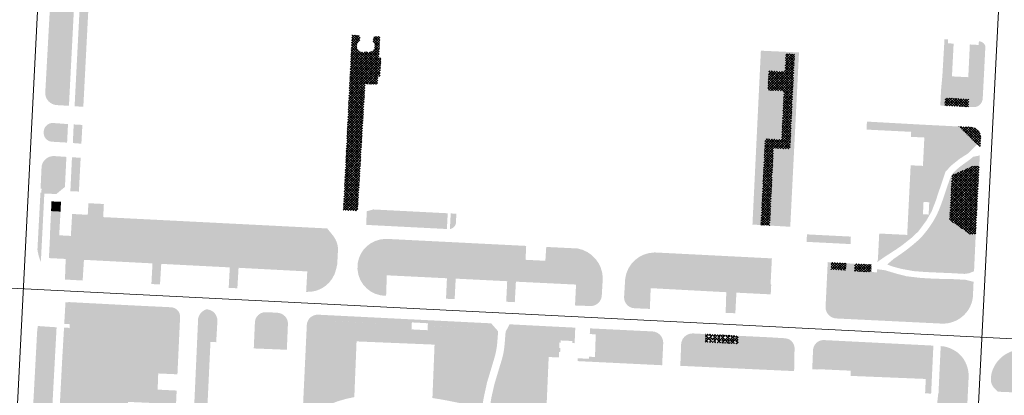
# Model space of a CAD drawing. Header units: millimetres. Extents: x 32690613 to 32694392, y 5343730 to 5344753.
# Tile 20 of 170: x 32692427 to 32692690, y 5344191 to 5344292. Entities that reach past the tile are written whole.
import ezdxf

# ---------------------------------------------------------------- set-up
doc = ezdxf.new("R2010")
doc.units = ezdxf.units.MM
doc.header["$LTSCALE"] = 0.01
doc.layers.get('DEFPOINTS').update_dxf_attribs({"color": 11, "lineweight": 18})
doc.layers.add('Gel-Rasengitter', color=105, linetype='Continuous', lineweight=5)
for name, color, linetype, lineweight, true_color in [('Veg-Begr_Innenhof', 7, 'Continuous', 5, 0x89df6e), ('Veg-Gehoelzfl_H_gr3m', 7, 'Continuous', 5, 0xb5ff6b), ('Veg-Gehoelzfl_H_kl3m', 7, 'Continuous', 5, 0xaae4ad), ('Veg-Rasen', 7, 'Continuous', 5, 0xb9f3a0), ('Veg-Stauden_Bodendecker', 7, 'Continuous', 5, 0xa8ffbe), ('Veg-Wiese', 7, 'Continuous', 5, 0xd4ffa8)]:
    doc.layers.add(name, color=color, linetype=linetype, lineweight=lineweight, true_color=true_color)
pattern_1 = [(45, (32692692.89605, 5344273.37825), (-0.3367596, 0.3367596), []), (135, (32692692.89605, 5344273.37825), (-0.3367596, -0.3367596), [])]

# ---------------------------------------------------------------- blocks, each defined once
blk = doc.blocks.new('A$C78070446')
for p, q in [((4469733.77, 5343068.96), (4469667.48, 5342330.09)), ((4469989.15, 5343046.05), (4469922.86, 5342307.18)), ((4469482.47, 5342769.75), (4470232.05, 5342702.5))]:
    blk.add_line(p, q)

msp = doc.modelspace()

# ---------------------------------------------------------------- hatches: boundary and pattern name
at = {"layer": 'Gel-Rasengitter'}
h = msp.add_hatch(dxfattribs=at)
h.set_pattern_fill('ANSI37', color=256, scale=0.15, style=0)
h.set_pattern_definition(pattern_1)
h.paths.add_polyline_path([(32692516.92, 5344240.86), (32692513.09, 5344241.05), (32692515.39, 5344287.87), (32692517.42, 5344287.77), (32692517.63, 5344286.72), (32692516.99, 5344285.96), (32692516.7, 5344285.26), (32692516.66, 5344285.01), (32692516.71, 5344284.51), (32692516.87, 5344284.15), (32692517.08, 5344283.85), (32692517.46, 5344283.52), (32692517.92, 5344283.32), (32692518.42, 5344283.26), (32692518.91, 5344283.36), (32692519.15, 5344283.44), (32692519.64, 5344283.3), (32692520.14, 5344283.31), (32692520.37, 5344283.39), (32692520.82, 5344283.61), (32692521.03, 5344283.76), (32692521.18, 5344283.95), (32692521.43, 5344284.38), (32692521.52, 5344284.62), (32692521.55, 5344284.98), (32692521.5, 5344285.36), (32692521.44, 5344285.6), (32692521.11, 5344286.12), (32692520.96, 5344286.46), (32692521.28, 5344287.57), (32692522.88, 5344287.49), (32692522.59, 5344281.77), (32692523.15, 5344281.75), (32692522.9, 5344276.8), (32692522.34, 5344276.83), (32692522.23, 5344274.73), (32692518.93, 5344274.82)])
h = msp.add_hatch(dxfattribs=at)
h.set_pattern_fill('ANSI37', color=256, scale=0.15, style=0)
h.set_pattern_definition(pattern_1)
h.paths.add_polyline_path([(32692624.6, 5344237.08), (32692625.76, 5344260.14), (32692630.14, 5344259.92), (32692630.79, 5344272.9), (32692626.47, 5344273.13), (32692626.75, 5344278.31), (32692631.05, 5344278.1), (32692631.29, 5344282.89), (32692633.64, 5344282.77), (32692632.42, 5344257.4), (32692628.03, 5344257.62), (32692627.01, 5344236.96)])
h = msp.add_hatch(dxfattribs=at)
h.set_pattern_fill('ANSI37', color=256, scale=0.15, style=0)
h.set_pattern_definition(pattern_1)
h.paths.add_polyline_path([(32692680.2, 5344270.71), (32692673.87, 5344271.08), (32692673.73, 5344269), (32692680.09, 5344268.69)])
h = msp.add_hatch(dxfattribs=at)
h.set_pattern_fill('ANSI37', color=256, scale=0.15, style=0)
h.set_pattern_definition(pattern_1)
h.paths.add_polyline_path([(32692681.95, 5344262.94, 0.097881), (32692680.74, 5344263.27), (32692677.52, 5344263.43), (32692682, 5344258.93), (32692683.24, 5344257.99), (32692683.33, 5344259.55), (32692683.37, 5344260.75, 0.024237), (32692683.35, 5344261, 0.18504), (32692682.41, 5344262.64, 0.051672)])
h = msp.add_hatch(dxfattribs=at)
h.set_pattern_fill('ANSI37', color=256, scale=0.15, style=0)
h.set_pattern_definition(pattern_1)
h.paths.add_polyline_path([(32692682.6, 5344246.04), (32692682.96, 5344252.78), (32692681.35, 5344252.87), (32692675.67, 5344250.4), (32692675.03, 5344238.42), (32692680.4, 5344234.63), (32692682.03, 5344234.59)])
h = msp.add_hatch(dxfattribs=at)
h.set_pattern_fill('ANSI37', color=256, scale=0.15, style=0)
h.set_pattern_definition(pattern_1)
h.paths.add_polyline_path([(32692647.43, 5344226.83), (32692643.44, 5344227.06), (32692643.32, 5344225.2), (32692647.31, 5344224.95)])
h = msp.add_hatch(dxfattribs=at)
h.set_pattern_fill('ANSI37', color=256, scale=0.15, style=0)
h.set_pattern_definition(pattern_1)
h.paths.add_polyline_path([(32692649.7, 5344226.69), (32692649.6, 5344224.71), (32692654.04, 5344224.49), (32692654.14, 5344226.47)])
h = msp.add_hatch(dxfattribs=at)
h.set_pattern_fill('ANSI37', color=256, scale=0.15, style=0)
h.set_pattern_definition(pattern_1)
h.paths.add_polyline_path([(32692618.61, 5344207.43), (32692609.88, 5344207.89), (32692609.77, 5344205.71), (32692618.5, 5344205.28)])
h.paths.add_polyline_path([(32692610.45, 5344206.98), (32692610.47, 5344207.48), (32692610.97, 5344207.46), (32692610.95, 5344206.96)], flags=16)
h.paths.add_polyline_path([(32692610.43, 5344206.4), (32692610.93, 5344206.38), (32692610.9, 5344205.88), (32692610.4, 5344205.9)], flags=16)
h.paths.add_polyline_path([(32692611.51, 5344206.91), (32692611.53, 5344207.41), (32692612.03, 5344207.39), (32692612.01, 5344206.89)], flags=16)
h.paths.add_polyline_path([(32692611.5, 5344206.34), (32692612, 5344206.32), (32692611.98, 5344205.82), (32692611.48, 5344205.84)], flags=16)
h.paths.add_polyline_path([(32692612.63, 5344206.84), (32692612.66, 5344207.34), (32692613.16, 5344207.32), (32692613.13, 5344206.82)], flags=16)
h.paths.add_polyline_path([(32692612.61, 5344206.29), (32692613.11, 5344206.27), (32692613.09, 5344205.77), (32692612.59, 5344205.79)], flags=16)
h.paths.add_polyline_path([(32692613.7, 5344206.78), (32692613.72, 5344207.28), (32692614.22, 5344207.26), (32692614.2, 5344206.76)], flags=16)
h.paths.add_polyline_path([(32692613.69, 5344206.22), (32692614.19, 5344206.2), (32692614.17, 5344205.7), (32692613.67, 5344205.72)], flags=16)
h.paths.add_polyline_path([(32692614.83, 5344206.74), (32692614.85, 5344207.24), (32692615.35, 5344207.22), (32692615.33, 5344206.72)], flags=16)
h.paths.add_polyline_path([(32692614.8, 5344206.18), (32692615.3, 5344206.16), (32692615.28, 5344205.66), (32692614.78, 5344205.68)], flags=16)
h.paths.add_polyline_path([(32692616.13, 5344206.67), (32692616.16, 5344207.17), (32692616.66, 5344207.15), (32692616.63, 5344206.65)], flags=16)
h.paths.add_polyline_path([(32692616.12, 5344206.12), (32692616.62, 5344206.09), (32692616.6, 5344205.59), (32692616.1, 5344205.62)], flags=16)
h.paths.add_polyline_path([(32692617.47, 5344206.61), (32692617.49, 5344207.11), (32692617.99, 5344207.09), (32692617.97, 5344206.59)], flags=16)
h.paths.add_polyline_path([(32692617.44, 5344206.05), (32692617.94, 5344206.03), (32692617.92, 5344205.53), (32692617.42, 5344205.55)], flags=16)
at = {"layer": 'Veg-Begr_Innenhof', "transparency": 33554687}
h = msp.add_hatch(color=256, dxfattribs=at)
h.paths.add_polyline_path([(32692632.48, 5344236.6), (32692634.81, 5344283.25), (32692624.63, 5344283.71), (32692622.38, 5344237.19)])
h.paths.add_polyline_path([(32692628.03, 5344257.62), (32692627.01, 5344236.96), (32692624.6, 5344237.08), (32692625.76, 5344260.14), (32692630.14, 5344259.92), (32692630.79, 5344272.9), (32692626.47, 5344273.13), (32692626.75, 5344278.31), (32692631.05, 5344278.1), (32692631.29, 5344282.89), (32692633.64, 5344282.77), (32692632.42, 5344257.4)])
at = {"layer": 'Veg-Gehoelzfl_H_gr3m', "transparency": 33554687}
msp.add_hatch(color=256, dxfattribs=at).paths.add_polyline_path([(32692437.68, 5344243.27), (32692437.55, 5344240.66), (32692435.02, 5344240.79), (32692435.14, 5344243.39)])
at = {"layer": 'Veg-Gehoelzfl_H_kl3m', "transparency": 33554687}
for points in [[(32692676.12, 5344285.59), (32692675.67, 5344276.84), (32692673.11, 5344276.98), (32692673.68, 5344286.78), (32692674.63, 5344286.71), (32692674.58, 5344285.7)], [(32692679.01, 5344272.95), (32692679.14, 5344276.66), (32692680.03, 5344276.62), (32692680.45, 5344285.38), (32692682.78, 5344285.24), (32692682.19, 5344272.77)]]:
    msp.add_hatch(color=256, dxfattribs=at).paths.add_polyline_path(points)
at = {"layer": 'Veg-Rasen', "transparency": 33554687}
h = msp.add_hatch(color=256, dxfattribs=at)
h.paths.add_polyline_path([(32692437.98, 5344299.18), (32692437.5, 5344299.14), (32692436.99, 5344299.06), (32692436.51, 5344298.88), (32692436.06, 5344298.63), (32692435.66, 5344298.3), (32692435.33, 5344297.91), (32692435.06, 5344297.47), (32692434.88, 5344296.98), (32692434.79, 5344296.48), (32692433.46, 5344272.21), (32692433.48, 5344272.06), (32692433.59, 5344271.52), (32692433.78, 5344271.01), (32692434.06, 5344270.54), (32692434.41, 5344270.12), (32692434.83, 5344269.77), (32692435.3, 5344269.49), (32692435.8, 5344269.29), (32692436.34, 5344269.17), (32692439.8, 5344268.96), (32692441.34, 5344298.96)])
h.paths.add_polyline_path([(32692435.94, 5344297.64), (32692437.93, 5344297.59), (32692437.87, 5344295.23), (32692435.87, 5344295.28)])
for points in [[(32692445.19, 5344298.67), (32692443.64, 5344268.69), (32692441.31, 5344268.86), (32692442.85, 5344298.85)], [(32692443.39, 5344263.85), (32692443.12, 5344258.82), (32692440.84, 5344259), (32692441.07, 5344263.98)], [(32692442.46, 5344246.02), (32692440.18, 5344246.12), (32692440.61, 5344255.2), (32692442.93, 5344255.06)], [(32692681.87, 5344231.14), (32692681.91, 5344232.18), (32692682.03, 5344234.59), (32692680.4, 5344234.63), (32692675.03, 5344238.42), (32692675.67, 5344250.4), (32692681.35, 5344252.87), (32692682.96, 5344252.78), (32692683.12, 5344255.69), (32692681.34, 5344255.32, -0.007859), (32692681.3, 5344255.29), (32692680.71, 5344254.8), (32692680.17, 5344254.37), (32692679.68, 5344254.02), (32692679.26, 5344253.71), (32692678.89, 5344253.46), (32692678.56, 5344253.22), (32692678.26, 5344252.99), (32692677.97, 5344252.78), (32692677.71, 5344252.57), (32692677.46, 5344252.37), (32692677.23, 5344252.18), (32692677, 5344251.98), (32692676.79, 5344251.79), (32692676.59, 5344251.61), (32692676.4, 5344251.42), (32692676.23, 5344251.25), (32692676.07, 5344251.07), (32692675.92, 5344250.9), (32692675.79, 5344250.73), (32692675.67, 5344250.56), (32692675.56, 5344250.39), (32692675.46, 5344250.21), (32692675.36, 5344250.01), (32692675.27, 5344249.78), (32692675.17, 5344249.54), (32692675.07, 5344249.28), (32692674.97, 5344249), (32692674.87, 5344248.71), (32692674.77, 5344248.4), (32692674.66, 5344248.09), (32692674.55, 5344247.77), (32692674.44, 5344247.45), (32692674.33, 5344247.12), (32692674.22, 5344246.8), (32692674.11, 5344246.47), (32692673.99, 5344246.13), (32692673.88, 5344245.79), (32692673.76, 5344245.45), (32692673.64, 5344245.1), (32692673.53, 5344244.75), (32692673.4, 5344244.39), (32692673.28, 5344244.03), (32692673.16, 5344243.67), (32692673.03, 5344243.3), (32692672.9, 5344242.94), (32692672.77, 5344242.57), (32692672.63, 5344242.21), (32692672.49, 5344241.85), (32692672.35, 5344241.48), (32692672.2, 5344241.12), (32692672.05, 5344240.76), (32692671.89, 5344240.4), (32692671.73, 5344240.05), (32692671.55, 5344239.69), (32692671.38, 5344239.34), (32692671.19, 5344239), (32692671, 5344238.65), (32692670.8, 5344238.31), (32692670.59, 5344237.96), (32692670.37, 5344237.61), (32692670.14, 5344237.26), (32692669.9, 5344236.9), (32692669.66, 5344236.54), (32692669.4, 5344236.18), (32692669.14, 5344235.83), (32692668.87, 5344235.47), (32692668.6, 5344235.13), (32692668.33, 5344234.79), (32692668.06, 5344234.46), (32692667.79, 5344234.15), (32692667.51, 5344233.86), (32692667.24, 5344233.58), (32692666.97, 5344233.31), (32692666.7, 5344233.05), (32692666.42, 5344232.79), (32692666.14, 5344232.54), (32692665.86, 5344232.3), (32692665.57, 5344232.06), (32692665.28, 5344231.81), (32692664.98, 5344231.57), (32692664.69, 5344231.33), (32692664.4, 5344231.1), (32692664.11, 5344230.87), (32692663.83, 5344230.65), (32692663.57, 5344230.45), (32692662.77, 5344229.84), (32692660.1, 5344227.99), (32692658.36, 5344226.51), (32692659.89, 5344225.93), (32692662.21, 5344225.33), (32692665.4, 5344224.74), (32692668.42, 5344224.5), (32692672.81, 5344224.3), (32692675.69, 5344224.18), (32692679.07, 5344223.99), (32692680.3, 5344224.18), (32692681.57, 5344224.7)], [(32692681.45, 5344221.88), (32692679.21, 5344222.42), (32692675.1, 5344222.63), (32692671.38, 5344222.68), (32692667.41, 5344222.9), (32692663.52, 5344223.36), (32692660.86, 5344224.05), (32692657.81, 5344224.96), (32692655.67, 5344225.25), (32692655.63, 5344224.41), (32692652.51, 5344224.57), (32692649.6, 5344224.71), (32692649.7, 5344226.69), (32692648.18, 5344226.79), (32692647.43, 5344226.83), (32692647.31, 5344224.95), (32692643.32, 5344225.2), (32692643.44, 5344227.06), (32692642.45, 5344227.14), (32692642.44, 5344226.14), (32692641.92, 5344215.38), (32692641.91, 5344214.9), (32692641.98, 5344214.42), (32692642.13, 5344213.96), (32692642.34, 5344213.52), (32692642.62, 5344213.13), (32692642.97, 5344212.79), (32692643.36, 5344212.5), (32692643.79, 5344212.28), (32692644.25, 5344212.14), (32692644.73, 5344212.07), (32692672.96, 5344210.69), (32692673.78, 5344210.7), (32692674.6, 5344210.79), (32692675.41, 5344210.97), (32692676.19, 5344211.23), (32692676.94, 5344211.57), (32692677.68, 5344212), (32692678.37, 5344212.5), (32692679, 5344213.08), (32692679.57, 5344213.72, 0.144112), (32692681.26, 5344217.81)], [(32692531.36, 5344210.31), (32692531.4, 5344211.01), (32692535.69, 5344210.78), (32692535.65, 5344210.09), (32692535.79, 5344210.09), (32692552.03, 5344209.26), (32692553.19, 5344207.98), (32692552.53, 5344203.24), (32692551.71, 5344200.81), (32692548.31, 5344188.33), (32692550.37, 5344187.71), (32692550.35, 5344188.11), (32692550.34, 5344188.51), (32692550.35, 5344188.91), (32692550.37, 5344189.31), (32692550.41, 5344189.71), (32692550.46, 5344190.1), (32692550.53, 5344190.49), (32692550.6, 5344190.89), (32692551.5, 5344195.01), (32692552.47, 5344198.21), (32692553.45, 5344201.51), (32692553.6, 5344202.01), (32692553.72, 5344202.52), (32692553.84, 5344203.04), (32692553.94, 5344203.55), (32692554.03, 5344204.07), (32692554.11, 5344204.59), (32692554.17, 5344205.11), (32692554.22, 5344205.64), (32692554.45, 5344208.62), (32692552.58, 5344210.76), (32692506.44, 5344213.07), (32692506.26, 5344213.07), (32692505.72, 5344213.03), (32692505.19, 5344212.88), (32692504.7, 5344212.63), (32692504.26, 5344212.3), (32692503.9, 5344211.89), (32692503.62, 5344211.42), (32692503.43, 5344210.91), (32692503.34, 5344210.37), (32692502.02, 5344182.17), (32692502.17, 5344182.51), (32692502.34, 5344182.85), (32692502.52, 5344183.17), (32692502.7, 5344183.5), (32692502.9, 5344183.81), (32692503.11, 5344184.12), (32692503.33, 5344184.43), (32692503.55, 5344184.73), (32692504.82, 5344210.28), (32692504.83, 5344210.58), (32692504.89, 5344210.84), (32692505, 5344211.06), (32692505.16, 5344211.24), (32692505.36, 5344211.39), (32692505.62, 5344211.49), (32692505.92, 5344211.56), (32692506.27, 5344211.58), (32692519.81, 5344210.9), (32692523.69, 5344210.7), (32692523.49, 5344205.64), (32692530.61, 5344205.35), (32692530.82, 5344210.34)], [(32692633.63, 5344204.21, 0.152679), (32692633.08, 5344205.7, 0.187825), (32692631.43, 5344206.71, 0.028936), (32692630.79, 5344206.79), (32692630.27, 5344206.82), (32692626.76, 5344207.03), (32692619.4, 5344207.39), (32692618.61, 5344207.43), (32692618.5, 5344205.28), (32692609.77, 5344205.71), (32692609.88, 5344207.89), (32692609.39, 5344207.91), (32692606.52, 5344208.06), (32692606.49, 5344208.06, 0.444667), (32692603.32, 5344204.77), (32692603.11, 5344199.39), (32692633.49, 5344197.98), (32692633.52, 5344198.33), (32692633.54, 5344199.34), (32692633.54, 5344199.49)], [(32692709.59, 5344200.38, 0.127546), (32692708.91, 5344201.83, 0.195087), (32692706.81, 5344202.97), (32692694.12, 5344203.6, 0.065944), (32692692.3, 5344203.47, 0.115606), (32692688.89, 5344201.67, 0.141883), (32692686.34, 5344197.72, 0.06418), (32692686.07, 5344195.73, 0.015203), (32692686.07, 5344195.53, 0.105412), (32692686.42, 5344194.21, 0.072198), (32692686.96, 5344193.44), (32692687.94, 5344192.47), (32692693.07, 5344192.25), (32692693.09, 5344192.63), (32692693.14, 5344194.11), (32692695.91, 5344194), (32692696.91, 5344193.96), (32692696.85, 5344192.48), (32692696.84, 5344192.1), (32692697.44, 5344192.07), (32692697.56, 5344194.32), (32692710.33, 5344193.67), (32692710.37, 5344193.66), (32692710.5, 5344196.09), (32692709.43, 5344197.09)]]:
    msp.add_hatch(color=256, dxfattribs=at).paths.add_polyline_path(points)
h = msp.add_hatch(color=256, dxfattribs=at)
h.dxf.hatch_style = 1
h.paths.add_polyline_path([(32692679.01, 5344272.95), (32692679.14, 5344276.66), (32692675.67, 5344276.84), (32692675.67, 5344276.84), (32692673.11, 5344276.98), (32692672.76, 5344273.25), (32692672.56, 5344269.06), (32692673.73, 5344269), (32692673.87, 5344271.08), (32692680.2, 5344270.71), (32692680.09, 5344268.69), (32692681.01, 5344268.64, 0.039495), (32692682.1, 5344268.68, 0.228575), (32692683.68, 5344270.03, 0.083568), (32692683.87, 5344270.8), (32692683.93, 5344271.71), (32692684.24, 5344277.6), (32692684.59, 5344284.71, 0.122609), (32692684.41, 5344285.36, 0.251224), (32692682.88, 5344286.22), (32692682.78, 5344285.24), (32692682.78, 5344285.24), (32692682.19, 5344272.77)])
h = msp.add_hatch(color=256, dxfattribs=at)
edge = h.paths.add_edge_path()
edge.add_line((32692439.55, 5344264.07), (32692435.61, 5344264.36))
edge.add_arc((32692435.47, 5344261.97), 2.4, 86.6567, 166.1412)
edge.add_line((32692433.14, 5344262.54), (32692433.01, 5344262.01))
edge.add_line((32692433.01, 5344262.01), (32692433.05, 5344261.54))
edge.add_arc((32692435.45, 5344261.75), 2.41, 185.081, 269.197)
edge.add_line((32692435.41, 5344259.35), (32692439.31, 5344259.12))
edge.add_line((32692439.31, 5344259.12), (32692439.55, 5344264.07))
h = msp.add_hatch(color=256, dxfattribs=at)
h.paths.add_polyline_path([(32692677.65, 5344254.73), (32692680.08, 5344256.3), (32692682.37, 5344258.65), (32692682, 5344258.93), (32692677.52, 5344263.43), (32692668.47, 5344263.88), (32692667.92, 5344252.89), (32692664.64, 5344253.04), (32692663.71, 5344234.42), (32692656.24, 5344234.79), (32692655.89, 5344227.78), (32692655.8, 5344227.79), (32692655.77, 5344227.19), (32692657.66, 5344228.52), (32692660.8, 5344230.56), (32692662.39, 5344231.67), (32692664.85, 5344233.62), (32692666.73, 5344235.39), (32692668.84, 5344238.26), (32692670.25, 5344240.72), (32692671.32, 5344243.49), (32692672.28, 5344246.39), (32692673.17, 5344248.98), (32692673.96, 5344251.37), (32692675.57, 5344253.05)])
h.paths.add_polyline_path([(32692669.61, 5344243.16), (32692669.44, 5344239.87), (32692667.92, 5344239.94), (32692668.08, 5344243.24)], flags=16)
h = msp.add_hatch(color=256, dxfattribs=at)
edge = h.paths.add_edge_path()
edge.add_arc((32692435.7, 5344252.29), 3.23, 88.652, 169.1478)
edge.add_line((32692432.53, 5344252.89), (32692432.5, 5344252.74))
edge.add_line((32692432.5, 5344252.74), (32692432.47, 5344252.18))
edge.add_line((32692432.47, 5344252.18), (32692432.22, 5344246.82))
edge.add_line((32692432.22, 5344246.82), (32692432.49, 5344246.8))
edge.add_line((32692432.49, 5344246.8), (32692432.43, 5344245.72))
edge.add_line((32692432.43, 5344245.72), (32692433.23, 5344245.49))
edge.add_line((32692433.23, 5344245.49), (32692436.43, 5344245.36))
edge.add_line((32692436.43, 5344245.36), (32692438.73, 5344247.26))
edge.add_line((32692438.73, 5344247.26), (32692439.12, 5344255.3))
edge.add_line((32692439.12, 5344255.3), (32692435.78, 5344255.52))
h = msp.add_hatch(color=256, dxfattribs=at)
edge = h.paths.add_edge_path()
edge.add_line((32692431.38, 5344230.48), (32692431.51, 5344229.77))
edge.add_arc((32692443.3, 5344232), 12, 190.7223, 202.0768)
edge.add_line((32692432.18, 5344227.49), (32692432.3, 5344227.21))
edge.add_line((32692432.3, 5344227.21), (32692433.23, 5344245.49))
edge.add_line((32692433.23, 5344245.49), (32692432.43, 5344245.72))
edge.add_line((32692432.43, 5344245.72), (32692432.19, 5344245.73))
edge.add_line((32692432.19, 5344245.73), (32692431.38, 5344230.48))
h = msp.add_hatch(color=256, dxfattribs=at)
edge = h.paths.add_edge_path()
edge.add_line((32692434.68, 5344232.6), (32692434.73, 5344234.47))
edge.add_line((32692434.73, 5344234.47), (32692435.02, 5344240.79))
edge.add_line((32692435.02, 5344240.79), (32692437.55, 5344240.66))
edge.add_line((32692437.55, 5344240.66), (32692437.2, 5344234.32))
edge.add_line((32692437.2, 5344234.32), (32692437.69, 5344234.29))
edge.add_line((32692437.69, 5344234.29), (32692440.31, 5344234.15))
edge.add_line((32692440.31, 5344234.15), (32692440.53, 5344237.86))
edge.add_line((32692440.53, 5344237.86), (32692440.65, 5344240.03))
edge.add_line((32692440.65, 5344240.03), (32692441.2, 5344240))
edge.add_line((32692441.2, 5344240), (32692444.83, 5344239.79))
edge.add_line((32692444.83, 5344239.79), (32692445, 5344242.9))
edge.add_line((32692445, 5344242.9), (32692449.13, 5344242.69))
edge.add_line((32692449.13, 5344242.69), (32692448.95, 5344239.18))
edge.add_line((32692448.95, 5344239.18), (32692508.79, 5344236.15))
edge.add_line((32692508.79, 5344236.15), (32692510.3, 5344234.29))
edge.add_arc((32692505.5, 5344230.4), 6.18, -7.5543, 39.008, ccw=False)
edge.add_line((32692511.63, 5344229.59), (32692511.47, 5344226.6))
edge.add_line((32692511.47, 5344226.6), (32692511.17, 5344225.25))
edge.add_arc((32692503.6, 5344226.91), 7.75, 266.748, 347.6246, ccw=False)
edge.add_line((32692503.16, 5344219.17), (32692503.46, 5344224.65))
edge.add_line((32692503.46, 5344224.65), (32692485.11, 5344225.62))
edge.add_line((32692485.11, 5344225.62), (32692484.79, 5344220.14))
edge.add_line((32692484.79, 5344220.14), (32692482.47, 5344220.25))
edge.add_line((32692482.47, 5344220.25), (32692482.77, 5344225.73))
edge.add_line((32692482.77, 5344225.73), (32692464.46, 5344226.67))
edge.add_line((32692464.46, 5344226.67), (32692464.12, 5344221.18))
edge.add_line((32692464.12, 5344221.18), (32692461.82, 5344221.27))
edge.add_line((32692461.82, 5344221.27), (32692462.12, 5344226.8))
edge.add_line((32692462.12, 5344226.8), (32692443.81, 5344227.75))
edge.add_line((32692443.81, 5344227.75), (32692443.46, 5344222.22))
edge.add_line((32692443.46, 5344222.22), (32692438.74, 5344222.48))
edge.add_line((32692438.74, 5344222.48), (32692438.93, 5344227.99))
edge.add_line((32692438.93, 5344227.99), (32692434.44, 5344228.22))
edge.add_line((32692434.44, 5344228.22), (32692434.68, 5344232.6))
h = msp.add_hatch(color=256, dxfattribs=at)
edge = h.paths.add_edge_path()
edge.add_line((32692540.77, 5344222.82), (32692540.52, 5344217.34))
edge.add_line((32692540.52, 5344217.34), (32692542.83, 5344217.24))
edge.add_line((32692542.83, 5344217.24), (32692543.11, 5344222.72))
edge.add_line((32692543.11, 5344222.72), (32692556.87, 5344222.03))
edge.add_line((32692556.87, 5344222.03), (32692556.6, 5344216.54))
edge.add_line((32692556.6, 5344216.54), (32692558.9, 5344216.42))
edge.add_line((32692558.9, 5344216.42), (32692559.19, 5344221.91))
edge.add_line((32692559.19, 5344221.91), (32692575.26, 5344221.13))
edge.add_line((32692575.26, 5344221.13), (32692574.98, 5344215.54))
edge.add_line((32692574.98, 5344215.54), (32692579.17, 5344215.39))
edge.add_line((32692579.17, 5344215.39), (32692579.24, 5344215.39))
edge.add_arc((32692579.17, 5344218.37), 2.98, 271.2642, 316.3779)
edge.add_arc((32692579.17, 5344218.37), 2.98, 316.3778, 361.4914)
edge.add_line((32692582.16, 5344218.45), (32692582.4, 5344222.85))
edge.add_line((32692582.4, 5344222.85), (32692582.4, 5344222.92))
edge.add_arc((32692574.17, 5344222.7), 8.23, 361.5734, 439.4631)
edge.add_line((32692575.67, 5344230.79), (32692567.3, 5344231.2))
edge.add_line((32692567.3, 5344231.2), (32692567.06, 5344227.5))
edge.add_line((32692567.06, 5344227.5), (32692561.77, 5344227.76))
edge.add_line((32692561.77, 5344227.76), (32692561.94, 5344231.48))
edge.add_line((32692561.94, 5344231.48), (32692524.6, 5344233.36))
edge.add_line((32692524.6, 5344233.36), (32692524.11, 5344233.34))
edge.add_arc((32692524.47, 5344225.73), 7.62, 92.7245, 171.1608)
edge.add_line((32692516.94, 5344226.9), (32692516.87, 5344225.37))
edge.add_line((32692516.87, 5344225.37), (32692516.88, 5344225.19))
edge.add_arc((32692524.46, 5344225.72), 7.6, 184.0066, 270.4719)
edge.add_line((32692524.52, 5344218.12), (32692524.71, 5344223.61))
edge.add_line((32692524.71, 5344223.61), (32692540.77, 5344222.82))
h = msp.add_hatch(color=256, dxfattribs=at)
edge = h.paths.add_edge_path()
edge.add_line((32692627.57, 5344228.14), (32692596.45, 5344229.72))
edge.add_line((32692596.45, 5344229.72), (32692596.16, 5344229.72))
edge.add_arc((32692596.35, 5344221.69), 8.03, 91.3758, 172.1264)
edge.add_line((32692588.4, 5344222.79), (32692588.09, 5344217.84))
edge.add_line((32692588.09, 5344217.84), (32692588.09, 5344217.72))
edge.add_arc((32692591, 5344217.71), 2.92, 179.7356, 269.6394)
edge.add_line((32692590.99, 5344214.79), (32692594.98, 5344214.62))
edge.add_line((32692594.98, 5344214.62), (32692595.19, 5344220.17))
edge.add_line((32692595.19, 5344220.17), (32692615.39, 5344219.09))
edge.add_line((32692615.39, 5344219.09), (32692615.22, 5344213.56))
edge.add_line((32692615.22, 5344213.56), (32692617.81, 5344213.46))
edge.add_line((32692617.81, 5344213.46), (32692618.09, 5344218.97))
edge.add_line((32692618.09, 5344218.97), (32692627.26, 5344218.51))
edge.add_line((32692627.26, 5344218.51), (32692627.4, 5344221.15))
edge.add_line((32692627.4, 5344221.15), (32692627.22, 5344221.16))
edge.add_line((32692627.22, 5344221.16), (32692627.57, 5344228.14))
h = msp.add_hatch(color=256, dxfattribs=at)
edge = h.paths.add_edge_path()
edge.add_line((32692438.12, 5344203.18), (32692438.04, 5344201.97))
edge.add_line((32692438.04, 5344201.97), (32692437.41, 5344189.78))
edge.add_line((32692437.41, 5344189.78), (32692436.87, 5344179.68))
edge.add_line((32692436.87, 5344179.68), (32692445.04, 5344179.2))
edge.add_line((32692445.04, 5344179.2), (32692444.94, 5344179.21))
edge.add_line((32692444.94, 5344179.21), (32692444.16, 5344179.26))
edge.add_line((32692444.16, 5344179.26), (32692444.03, 5344179.27))
edge.add_line((32692444.03, 5344179.27), (32692443.9, 5344179.29))
edge.add_line((32692443.9, 5344179.29), (32692443.78, 5344179.31))
edge.add_line((32692443.78, 5344179.31), (32692443.67, 5344179.34))
edge.add_line((32692443.67, 5344179.34), (32692443.56, 5344179.37))
edge.add_line((32692443.56, 5344179.37), (32692443.45, 5344179.41))
edge.add_line((32692443.45, 5344179.41), (32692443.35, 5344179.45))
edge.add_line((32692443.35, 5344179.45), (32692443.25, 5344179.49))
edge.add_line((32692443.25, 5344179.49), (32692443.16, 5344179.55))
edge.add_line((32692443.16, 5344179.55), (32692443.07, 5344179.6))
edge.add_line((32692443.07, 5344179.6), (32692442.99, 5344179.66))
edge.add_line((32692442.99, 5344179.66), (32692442.91, 5344179.73))
edge.add_line((32692442.91, 5344179.73), (32692442.84, 5344179.8))
edge.add_line((32692442.84, 5344179.8), (32692442.77, 5344179.88))
edge.add_line((32692442.77, 5344179.88), (32692442.7, 5344179.96))
edge.add_line((32692442.7, 5344179.96), (32692442.64, 5344180.04))
edge.add_line((32692442.64, 5344180.04), (32692442.59, 5344180.13))
edge.add_line((32692442.59, 5344180.13), (32692442.54, 5344180.23))
edge.add_line((32692442.54, 5344180.23), (32692442.49, 5344180.33))
edge.add_line((32692442.49, 5344180.33), (32692442.45, 5344180.44))
edge.add_line((32692442.45, 5344180.44), (32692442.42, 5344180.55))
edge.add_line((32692442.42, 5344180.55), (32692442.38, 5344180.66))
edge.add_line((32692442.38, 5344180.66), (32692442.36, 5344180.78))
edge.add_line((32692442.36, 5344180.78), (32692442.33, 5344180.91))
edge.add_line((32692442.33, 5344180.91), (32692442.32, 5344181.04))
edge.add_line((32692442.32, 5344181.04), (32692442.3, 5344181.18))
edge.add_line((32692442.3, 5344181.18), (32692442.3, 5344181.32))
edge.add_line((32692442.3, 5344181.32), (32692442.29, 5344181.46))
edge.add_line((32692442.29, 5344181.46), (32692442.29, 5344181.61))
edge.add_line((32692442.29, 5344181.61), (32692442.3, 5344181.77))
edge.add_line((32692442.3, 5344181.77), (32692442.31, 5344181.93))
edge.add_line((32692442.31, 5344181.93), (32692442.31, 5344181.98))
edge.add_line((32692442.31, 5344181.98), (32692442.31, 5344182.01))
edge.add_line((32692442.31, 5344182.01), (32692442.32, 5344182.05))
edge.add_line((32692442.32, 5344182.05), (32692442.32, 5344182.09))
edge.add_line((32692442.32, 5344182.09), (32692442.24, 5344185.42))
edge.add_line((32692442.24, 5344185.42), (32692442.25, 5344185.5))
edge.add_line((32692442.25, 5344185.5), (32692442.26, 5344185.58))
edge.add_line((32692442.26, 5344185.58), (32692442.27, 5344185.66))
edge.add_line((32692442.27, 5344185.66), (32692442.29, 5344185.73))
edge.add_line((32692442.29, 5344185.73), (32692442.31, 5344185.8))
edge.add_line((32692442.31, 5344185.8), (32692442.33, 5344185.87))
edge.add_line((32692442.33, 5344185.87), (32692442.36, 5344185.93))
edge.add_line((32692442.36, 5344185.93), (32692442.39, 5344185.99))
edge.add_line((32692442.39, 5344185.99), (32692442.42, 5344186.05))
edge.add_line((32692442.42, 5344186.05), (32692442.46, 5344186.11))
edge.add_line((32692442.46, 5344186.11), (32692442.51, 5344186.16))
edge.add_line((32692442.51, 5344186.16), (32692442.55, 5344186.21))
edge.add_line((32692442.55, 5344186.21), (32692442.6, 5344186.26))
edge.add_line((32692442.6, 5344186.26), (32692442.65, 5344186.31))
edge.add_line((32692442.65, 5344186.31), (32692442.71, 5344186.35))
edge.add_line((32692442.71, 5344186.35), (32692442.77, 5344186.39))
edge.add_line((32692442.77, 5344186.39), (32692442.84, 5344186.43))
edge.add_line((32692442.84, 5344186.43), (32692442.91, 5344186.46))
edge.add_line((32692442.91, 5344186.46), (32692442.98, 5344186.49))
edge.add_line((32692442.98, 5344186.49), (32692443.05, 5344186.52))
edge.add_line((32692443.05, 5344186.52), (32692443.13, 5344186.55))
edge.add_line((32692443.13, 5344186.55), (32692443.21, 5344186.57))
edge.add_line((32692443.21, 5344186.57), (32692443.3, 5344186.59))
edge.add_line((32692443.3, 5344186.59), (32692443.39, 5344186.61))
edge.add_line((32692443.39, 5344186.61), (32692443.48, 5344186.62))
edge.add_line((32692443.48, 5344186.62), (32692443.58, 5344186.63))
edge.add_line((32692443.58, 5344186.63), (32692443.68, 5344186.64))
edge.add_line((32692443.68, 5344186.64), (32692443.79, 5344186.65))
edge.add_line((32692443.79, 5344186.65), (32692443.89, 5344186.65))
edge.add_line((32692443.89, 5344186.65), (32692444.01, 5344186.66))
edge.add_line((32692444.01, 5344186.66), (32692444.12, 5344186.65))
edge.add_line((32692444.12, 5344186.65), (32692444.2, 5344186.65))
edge.add_line((32692444.2, 5344186.65), (32692444.23, 5344186.65))
edge.add_line((32692444.23, 5344186.65), (32692448.35, 5344186.43))
edge.add_line((32692448.35, 5344186.43), (32692455.44, 5344186.15))
edge.add_line((32692455.44, 5344186.15), (32692455.6, 5344189.74))
edge.add_line((32692455.6, 5344189.74), (32692468.41, 5344189.17))
edge.add_line((32692468.41, 5344189.17), (32692468.57, 5344192.77))
edge.add_line((32692468.57, 5344192.77), (32692463.49, 5344193.03))
edge.add_line((32692463.49, 5344193.03), (32692463.65, 5344197.35))
edge.add_line((32692463.65, 5344197.35), (32692468.78, 5344197.12))
edge.add_line((32692468.78, 5344197.12), (32692469.48, 5344212.2))
edge.add_arc((32692466.96, 5344212.53), 2.54, 352.7283, 446.5795)
edge.add_line((32692467.11, 5344215.06), (32692456.34, 5344215.58))
edge.add_line((32692456.34, 5344215.58), (32692439.88, 5344216.44))
edge.add_line((32692439.88, 5344216.44), (32692438.87, 5344216.38))
edge.add_line((32692438.87, 5344216.38), (32692438.76, 5344214.37))
edge.add_line((32692438.76, 5344214.37), (32692438.7, 5344213.36))
edge.add_line((32692438.7, 5344213.36), (32692438.54, 5344210.62))
edge.add_line((32692438.54, 5344210.62), (32692440, 5344210.53))
edge.add_line((32692440, 5344210.53), (32692440.23, 5344214.93))
edge.add_line((32692440.23, 5344214.93), (32692466.79, 5344213.59))
edge.add_line((32692466.79, 5344213.59), (32692467.06, 5344213.58))
edge.add_line((32692467.06, 5344213.58), (32692467.29, 5344213.54))
edge.add_line((32692467.29, 5344213.54), (32692467.49, 5344213.46))
edge.add_line((32692467.49, 5344213.46), (32692467.66, 5344213.35))
edge.add_line((32692467.66, 5344213.35), (32692467.79, 5344213.2))
edge.add_line((32692467.79, 5344213.2), (32692467.89, 5344213.02))
edge.add_line((32692467.89, 5344213.02), (32692467.96, 5344212.81))
edge.add_line((32692467.96, 5344212.81), (32692467.99, 5344212.56))
edge.add_line((32692467.99, 5344212.56), (32692467.29, 5344198.63))
edge.add_line((32692467.29, 5344198.63), (32692462.27, 5344198.89))
edge.add_line((32692462.27, 5344198.89), (32692461.86, 5344190.92))
edge.add_line((32692461.86, 5344190.92), (32692454.18, 5344191.31))
edge.add_line((32692454.18, 5344191.31), (32692454, 5344187.64))
edge.add_line((32692454, 5344187.64), (32692438.88, 5344188.41))
edge.add_line((32692438.88, 5344188.41), (32692439.95, 5344209.54))
edge.add_line((32692439.95, 5344209.54), (32692438.49, 5344209.62))
edge.add_line((32692438.49, 5344209.62), (32692438.12, 5344203.18))
h = msp.add_hatch(color=256, dxfattribs=at)
edge = h.paths.add_edge_path()
edge.add_arc((32692476.41, 5344211.47), 3.05, 360.0588, 440.4962)
edge.add_line((32692476.92, 5344214.48), (32692476.56, 5344214.54))
edge.add_line((32692476.56, 5344214.54), (32692476.44, 5344214.5))
edge.add_arc((32692477.57, 5344211.35), 3.34, 109.811, 167.244)
edge.add_line((32692474.32, 5344212.09), (32692473.14, 5344186))
edge.add_line((32692473.14, 5344186), (32692475.57, 5344180.25))
edge.add_line((32692475.57, 5344180.25), (32692476.4, 5344180.21))
edge.add_line((32692476.4, 5344180.21), (32692477.6, 5344205.75))
edge.add_line((32692477.6, 5344205.75), (32692479.14, 5344205.72))
edge.add_line((32692479.14, 5344205.72), (32692479.46, 5344211.47))
h = msp.add_hatch(color=256, dxfattribs=at)
edge = h.paths.add_edge_path()
edge.add_arc((32692495.36, 5344210.63), 2.95, 360.9599, 441.8674)
edge.add_line((32692495.77, 5344213.55), (32692495.38, 5344213.6))
edge.add_line((32692495.38, 5344213.6), (32692492.68, 5344213.74))
edge.add_line((32692492.68, 5344213.74), (32692492.3, 5344213.74))
edge.add_arc((32692492.3, 5344210.91), 2.83, 90.1185, 176.2749)
edge.add_line((32692489.48, 5344211.1), (32692489.17, 5344204.05))
edge.add_line((32692489.17, 5344204.05), (32692498.01, 5344203.69))
edge.add_line((32692498.01, 5344203.69), (32692498.3, 5344210.68))
h = msp.add_hatch(color=256, dxfattribs=at)
edge = h.paths.add_edge_path()
edge.add_line((32692436.5, 5344209.7), (32692431.51, 5344210.04))
edge.add_arc((32692443.13, 5344207.69), 11.86, 168.5694, 177.904)
edge.add_line((32692431.28, 5344208.12), (32692428.1, 5344148.54))
edge.add_line((32692428.1, 5344148.54), (32692433.2, 5344148.3))
edge.add_line((32692433.2, 5344148.3), (32692433.65, 5344156.61))
edge.add_line((32692433.65, 5344156.61), (32692436.5, 5344209.7))
h = msp.add_hatch(color=256, dxfattribs=at)
edge = h.paths.add_edge_path()
edge.add_line((32692557.5, 5344210.5), (32692556.45, 5344208.51))
edge.add_line((32692556.45, 5344208.51), (32692556.16, 5344204.99))
edge.add_arc((32692536.22, 5344206.63), 20, 343.1725, 355.29, ccw=False)
edge.add_line((32692555.37, 5344200.84), (32692554.4, 5344197.65))
edge.add_line((32692554.4, 5344197.65), (32692553.45, 5344194.47))
edge.add_line((32692553.45, 5344194.47), (32692552.67, 5344191.02))
edge.add_arc((32692563.46, 5344188.6), 11.05, 167.3595, 197.8792)
edge.add_arc((32692558.08, 5344187.79), 5.76, 206.6156, 276.6315)
edge.add_line((32692558.75, 5344182.07), (32692562.2, 5344182.47))
edge.add_line((32692562.2, 5344182.47), (32692578.35, 5344187.2))
edge.add_line((32692578.35, 5344187.2), (32692591.39, 5344186.64))
edge.add_line((32692591.39, 5344186.64), (32692591.44, 5344187.43))
edge.add_line((32692591.44, 5344187.43), (32692567.55, 5344188.52))
edge.add_line((32692567.55, 5344188.52), (32692567.41, 5344189.23))
edge.add_line((32692567.41, 5344189.23), (32692567.95, 5344201.75))
edge.add_line((32692567.95, 5344201.75), (32692570.66, 5344201.62))
edge.add_line((32692570.66, 5344201.62), (32692570.7, 5344203.11))
edge.add_line((32692570.7, 5344203.11), (32692571.01, 5344203.1))
edge.add_line((32692571.01, 5344203.1), (32692571.06, 5344204.14))
edge.add_line((32692571.06, 5344204.14), (32692570.75, 5344204.16))
edge.add_line((32692570.75, 5344204.16), (32692570.82, 5344205.64))
edge.add_line((32692570.82, 5344205.64), (32692571.11, 5344205.62))
edge.add_line((32692571.11, 5344205.62), (32692571.14, 5344206.18))
edge.add_line((32692571.14, 5344206.18), (32692574.27, 5344206.03))
edge.add_line((32692574.27, 5344206.03), (32692574.25, 5344205.48))
edge.add_line((32692574.25, 5344205.48), (32692574.88, 5344205.45))
edge.add_line((32692574.88, 5344205.45), (32692575.05, 5344209.61))
edge.add_line((32692575.05, 5344209.61), (32692568.37, 5344209.94))
edge.add_line((32692568.37, 5344209.94), (32692557.5, 5344210.5))
h = msp.add_hatch(color=256, dxfattribs=at)
edge = h.paths.add_edge_path()
edge.add_line((32692575.71, 5344200.65), (32692598.26, 5344199.55))
edge.add_line((32692598.26, 5344199.55), (32692598.55, 5344205.6))
edge.add_line((32692598.55, 5344205.6), (32692598.55, 5344205.61))
edge.add_arc((32692595.48, 5344205.54), 3.07, 361.394, 447.1735)
edge.add_line((32692595.63, 5344208.6), (32692579.01, 5344209.41))
edge.add_line((32692579.01, 5344209.41), (32692578.93, 5344207.87))
edge.add_line((32692578.93, 5344207.87), (32692579.03, 5344207.88))
edge.add_line((32692579.03, 5344207.88), (32692580.52, 5344207.83))
edge.add_line((32692580.52, 5344207.83), (32692580.32, 5344201.77))
edge.add_line((32692580.32, 5344201.77), (32692578.72, 5344201.82))
edge.add_line((32692578.72, 5344201.82), (32692578.71, 5344201.28))
edge.add_line((32692578.71, 5344201.28), (32692575.73, 5344201.41))
edge.add_line((32692575.73, 5344201.41), (32692575.68, 5344200.02))
edge.add_line((32692575.68, 5344200.02), (32692575.71, 5344200.65))
h = msp.add_hatch(color=256, dxfattribs=at)
edge = h.paths.add_edge_path()
edge.add_line((32692679.7, 5344187.55), (32692680.14, 5344196.65))
edge.add_arc((32692671.72, 5344196.6), 8.42, 0.3188, 8.4948)
edge.add_arc((32692671.72, 5344196.6), 8.42, 8.4948, 35.2365)
edge.add_arc((32692673.05, 5344197.59), 6.76, 34.9283, 40.015)
edge.add_arc((32692673.05, 5344197.59), 6.76, 40.0151, 43.7597)
edge.add_arc((32692673.05, 5344197.59), 6.76, 43.7597, 60.144)
edge.add_arc((32692672.06, 5344196.5), 8.21, 57.8922, 82.2959)
edge.add_line((32692673.16, 5344204.63), (32692672.67, 5344204.66))
edge.add_line((32692672.67, 5344204.66), (32692672.62, 5344203.67))
edge.add_line((32692672.62, 5344203.67), (32692672.57, 5344202.63))
edge.add_line((32692672.57, 5344202.63), (32692672.07, 5344191.97))
edge.add_line((32692672.07, 5344191.97), (32692671.99, 5344191.78))
edge.add_line((32692671.99, 5344191.78), (32692671.44, 5344186.76))
edge.add_line((32692671.44, 5344186.76), (32692668.25, 5344186.98))
edge.add_line((32692668.25, 5344186.98), (32692668.12, 5344184.53))
edge.add_line((32692668.12, 5344184.53), (32692661.92, 5344184.81))
edge.add_line((32692661.92, 5344184.81), (32692661.85, 5344183.33))
edge.add_line((32692661.85, 5344183.33), (32692658.89, 5344183.53))
edge.add_line((32692658.89, 5344183.53), (32692658.96, 5344184.95))
edge.add_line((32692658.96, 5344184.95), (32692632.45, 5344186.15))
edge.add_line((32692632.45, 5344186.15), (32692632.4, 5344184.92))
edge.add_line((32692632.4, 5344184.92), (32692630.3, 5344185.04))
edge.add_line((32692630.3, 5344185.04), (32692630.35, 5344186.25))
edge.add_line((32692630.35, 5344186.25), (32692627.69, 5344186.37))
edge.add_line((32692627.69, 5344186.37), (32692627.62, 5344184.85))
edge.add_line((32692627.62, 5344184.85), (32692626.13, 5344184.93))
edge.add_line((32692626.13, 5344184.93), (32692626.2, 5344186.44))
edge.add_line((32692626.2, 5344186.44), (32692602.66, 5344187.52))
edge.add_line((32692602.66, 5344187.52), (32692602.53, 5344183.58))
edge.add_line((32692602.53, 5344183.58), (32692603.94, 5344183.46))
edge.add_line((32692603.94, 5344183.46), (32692603.79, 5344179.65))
edge.add_line((32692603.79, 5344179.65), (32692602.4, 5344179.71))
edge.add_line((32692602.4, 5344179.71), (32692602.27, 5344177.12))
edge.add_line((32692602.27, 5344177.12), (32692632.43, 5344175.51))
edge.add_line((32692632.43, 5344175.51), (32692632.65, 5344180.18))
edge.add_line((32692632.65, 5344180.18), (32692644.04, 5344179.65))
edge.add_line((32692644.04, 5344179.65), (32692645.8, 5344178.02))
edge.add_line((32692645.8, 5344178.02), (32692645.54, 5344172.23))
edge.add_line((32692645.54, 5344172.23), (32692646.38, 5344172.19))
edge.add_line((32692646.38, 5344172.19), (32692646.38, 5344172.98))
edge.add_line((32692646.38, 5344172.98), (32692646.54, 5344175.11))
edge.add_line((32692646.54, 5344175.11), (32692646.84, 5344176.93))
edge.add_line((32692646.84, 5344176.93), (32692647.3, 5344178.45))
edge.add_line((32692647.3, 5344178.45), (32692647.9, 5344179.66))
edge.add_line((32692647.9, 5344179.66), (32692648.66, 5344180.57))
edge.add_line((32692648.66, 5344180.57), (32692649.56, 5344181.17))
edge.add_line((32692649.56, 5344181.17), (32692650.61, 5344181.47))
edge.add_line((32692650.61, 5344181.47), (32692651.81, 5344181.47))
edge.add_line((32692651.81, 5344181.47), (32692652.86, 5344181.36))
edge.add_line((32692652.86, 5344181.36), (32692653.89, 5344181.22))
edge.add_line((32692653.89, 5344181.22), (32692654.91, 5344181.05))
edge.add_line((32692654.91, 5344181.05), (32692655.91, 5344180.83))
edge.add_line((32692655.91, 5344180.83), (32692656.9, 5344180.58))
edge.add_line((32692656.9, 5344180.58), (32692657.87, 5344180.29))
edge.add_line((32692657.87, 5344180.29), (32692658.83, 5344179.97))
edge.add_line((32692658.83, 5344179.97), (32692659.77, 5344179.61))
edge.add_line((32692659.77, 5344179.61), (32692660.03, 5344179.47))
edge.add_line((32692660.03, 5344179.47), (32692660.3, 5344179.34))
edge.add_line((32692660.3, 5344179.34), (32692660.59, 5344179.22))
edge.add_line((32692660.59, 5344179.22), (32692660.89, 5344179.11))
edge.add_line((32692660.89, 5344179.11), (32692661.21, 5344179))
edge.add_line((32692661.21, 5344179), (32692661.55, 5344178.91))
edge.add_line((32692661.55, 5344178.91), (32692661.9, 5344178.82))
edge.add_line((32692661.9, 5344178.82), (32692662.27, 5344178.74))
edge.add_line((32692662.27, 5344178.74), (32692662.57, 5344178.68))
edge.add_line((32692662.57, 5344178.68), (32692662.89, 5344178.63))
edge.add_line((32692662.89, 5344178.63), (32692663.21, 5344178.58))
edge.add_line((32692663.21, 5344178.58), (32692663.55, 5344178.54))
edge.add_line((32692663.55, 5344178.54), (32692663.89, 5344178.5))
edge.add_line((32692663.89, 5344178.5), (32692664.25, 5344178.47))
edge.add_line((32692664.25, 5344178.47), (32692664.61, 5344178.44))
edge.add_line((32692664.61, 5344178.44), (32692664.99, 5344178.42))
edge.add_line((32692664.99, 5344178.42), (32692665.43, 5344178.4))
edge.add_line((32692665.43, 5344178.4), (32692665.9, 5344178.39))
edge.add_line((32692665.9, 5344178.39), (32692666.37, 5344178.39))
edge.add_line((32692666.37, 5344178.39), (32692666.86, 5344178.39))
edge.add_line((32692666.86, 5344178.39), (32692667.36, 5344178.4))
edge.add_line((32692667.36, 5344178.4), (32692667.88, 5344178.42))
edge.add_line((32692667.88, 5344178.42), (32692668.41, 5344178.44))
edge.add_line((32692668.41, 5344178.44), (32692668.95, 5344178.47))
edge.add_line((32692668.95, 5344178.47), (32692670.52, 5344178.15))
edge.add_line((32692670.52, 5344178.15), (32692671.87, 5344177.73))
edge.add_line((32692671.87, 5344177.73), (32692673.01, 5344177.21))
edge.add_line((32692673.01, 5344177.21), (32692673.93, 5344176.59))
edge.add_line((32692673.93, 5344176.59), (32692674.63, 5344175.88))
edge.add_line((32692674.63, 5344175.88), (32692675.12, 5344175.07))
edge.add_line((32692675.12, 5344175.07), (32692675.4, 5344174.15))
edge.add_line((32692675.4, 5344174.15), (32692675.46, 5344173.14))
edge.add_line((32692675.46, 5344173.14), (32692675.46, 5344171.51))
edge.add_line((32692675.46, 5344171.51), (32692675.41, 5344171.29))
edge.add_line((32692675.41, 5344171.29), (32692675.3, 5344171.04))
edge.add_line((32692675.3, 5344171.04), (32692676.68, 5344170.99))
edge.add_line((32692676.68, 5344170.99), (32692676.69, 5344171.16))
edge.add_line((32692676.69, 5344171.16), (32692676.77, 5344172.34))
edge.add_line((32692676.77, 5344172.34), (32692678.95, 5344172.22))
edge.add_line((32692678.95, 5344172.22), (32692678.97, 5344172.68))
edge.add_line((32692678.97, 5344172.68), (32692679.02, 5344173.55))
edge.add_line((32692679.02, 5344173.55), (32692679.7, 5344187.55))
h.paths.add_polyline_path([(32692616.44, 5344179.94), (32692615.94, 5344179.97), (32692615.89, 5344177.75), (32692609.68, 5344177.87), (32692609.88, 5344182.85), (32692609.91, 5344183.35), (32692616.52, 5344183.08)], flags=16)
h = msp.add_hatch(color=256, dxfattribs=at)
edge = h.paths.add_edge_path()
edge.add_line((32692648.59, 5344196.7), (32692648.65, 5344198.09))
edge.add_line((32692648.65, 5344198.09), (32692639.76, 5344198.5))
edge.add_line((32692639.76, 5344198.5), (32692639.75, 5344198.4))
edge.add_line((32692639.75, 5344198.4), (32692638.35, 5344198.45))
edge.add_line((32692638.35, 5344198.45), (32692638.55, 5344203.3))
edge.add_line((32692638.55, 5344203.3), (32692638.55, 5344203.42))
edge.add_arc((32692641.38, 5344203.45), 2.83, 83.5336, 180.5395, ccw=False)
edge.add_line((32692641.7, 5344206.27), (32692670.71, 5344204.8))
edge.add_line((32692670.71, 5344204.8), (32692670.11, 5344191.95))
edge.add_line((32692670.11, 5344191.95), (32692668.5, 5344192.04))
edge.add_line((32692668.5, 5344192.04), (32692668.68, 5344195.88))
edge.add_line((32692668.68, 5344195.88), (32692648.59, 5344196.7))
at = {"layer": 'Veg-Stauden_Bodendecker', "transparency": 33554687}
for points in [[(32692622.38, 5344237.19), (32692624.6, 5344237.08), (32692627.01, 5344283.5), (32692624.69, 5344283.62)], [(32692664.72, 5344260.66), (32692668.3, 5344260.48), (32692668.47, 5344263.88), (32692652.96, 5344264.74), (32692652.85, 5344262.6), (32692664.78, 5344262)], [(32692521.1, 5344241.23), (32692519.33, 5344240.74), (32692519.23, 5344237.1), (32692540.76, 5344236), (32692540.98, 5344240.21)], [(32692541.78, 5344240.17), (32692541.56, 5344235.98), (32692541.67, 5344236.01), (32692541.7, 5344236.01), (32692541.73, 5344236.02), (32692541.77, 5344236.03), (32692541.8, 5344236.04), (32692541.83, 5344236.05), (32692541.86, 5344236.06), (32692541.9, 5344236.07), (32692541.93, 5344236.08), (32692541.96, 5344236.1), (32692541.99, 5344236.11), (32692542.02, 5344236.12), (32692542.06, 5344236.14), (32692542.09, 5344236.15), (32692542.12, 5344236.17), (32692542.15, 5344236.18), (32692542.18, 5344236.2), (32692542.21, 5344236.22), (32692542.24, 5344236.23), (32692542.27, 5344236.25), (32692542.3, 5344236.27), (32692542.33, 5344236.29), (32692542.35, 5344236.31), (32692542.38, 5344236.33), (32692542.41, 5344236.35), (32692542.44, 5344236.37), (32692542.46, 5344236.39), (32692542.49, 5344236.41), (32692542.52, 5344236.43), (32692542.54, 5344236.45), (32692542.57, 5344236.48), (32692542.59, 5344236.5), (32692542.62, 5344236.52), (32692542.64, 5344236.55), (32692542.67, 5344236.57), (32692542.69, 5344236.6), (32692542.71, 5344236.62), (32692542.74, 5344236.65), (32692542.76, 5344236.68), (32692542.78, 5344236.7), (32692542.8, 5344236.73), (32692542.82, 5344236.76), (32692542.84, 5344236.78), (32692542.86, 5344236.81), (32692542.88, 5344236.84), (32692542.9, 5344236.87), (32692542.92, 5344236.9), (32692542.94, 5344236.93), (32692542.95, 5344236.96), (32692542.97, 5344236.99), (32692542.99, 5344237.02), (32692543, 5344237.05), (32692543.02, 5344237.08), (32692543.03, 5344237.11), (32692543.05, 5344237.14), (32692543.06, 5344237.17), (32692543.07, 5344237.2), (32692543.09, 5344237.24), (32692543.1, 5344237.27), (32692543.11, 5344237.3), (32692543.12, 5344237.33), (32692543.13, 5344237.37), (32692543.14, 5344237.4), (32692543.15, 5344237.43), (32692543.16, 5344237.47), (32692543.29, 5344240.09)], [(32692636.84, 5344232.56), (32692636.94, 5344234.56), (32692648.67, 5344233.97), (32692648.57, 5344231.97)]]:
    msp.add_hatch(color=256, dxfattribs=at).paths.add_polyline_path(points)
at = {"layer": 'Veg-Wiese', "transparency": 33554687}
for points in [[(32692467.99, 5344212.56), (32692467.96, 5344212.81), (32692467.89, 5344213.02), (32692467.79, 5344213.2), (32692467.66, 5344213.35), (32692467.49, 5344213.46), (32692467.29, 5344213.54), (32692467.06, 5344213.58), (32692466.79, 5344213.59), (32692440.23, 5344214.93), (32692438.88, 5344188.41), (32692454, 5344187.64), (32692454.18, 5344191.31), (32692461.86, 5344190.92), (32692462.27, 5344198.89), (32692467.29, 5344198.63)], [(32692516.03, 5344191.03), (32692516.63, 5344205.93), (32692523.49, 5344205.64), (32692523.69, 5344210.7), (32692506.27, 5344211.58), (32692505.92, 5344211.56), (32692505.62, 5344211.49), (32692505.37, 5344211.39), (32692505.16, 5344211.24), (32692505, 5344211.06), (32692504.89, 5344210.84), (32692504.83, 5344210.58), (32692504.82, 5344210.28), (32692503.55, 5344184.73), (32692504.72, 5344186), (32692506.09, 5344187.16), (32692507.68, 5344188.19), (32692509.48, 5344189.09), (32692511.5, 5344189.87), (32692513.73, 5344190.53)], [(32692535.65, 5344210.09), (32692535.58, 5344208.92), (32692531.3, 5344209.14), (32692531.36, 5344210.31), (32692530.82, 5344210.34), (32692530.61, 5344205.35), (32692537.46, 5344205.06), (32692536.89, 5344190.78), (32692536.97, 5344190.77), (32692538.98, 5344190.44), (32692540.87, 5344190.1), (32692542.62, 5344189.75), (32692544.24, 5344189.41), (32692545.73, 5344189.05), (32692547.08, 5344188.69), (32692548.31, 5344188.33), (32692551.71, 5344200.81), (32692552.53, 5344203.24), (32692553.19, 5344207.98), (32692552.03, 5344209.26)]]:
    msp.add_hatch(color=256, dxfattribs=at).paths.add_polyline_path(points)

# ---------------------------------------------------------------- block references
at = {"layer": 'DEFPOINTS', "transparency": 33554687, "rotation": 2.237485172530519}
msp.add_blockref('A$C78070446', (28434719.52, -168960.66), dxfattribs=at)

doc.saveas('drawing.dxf')
